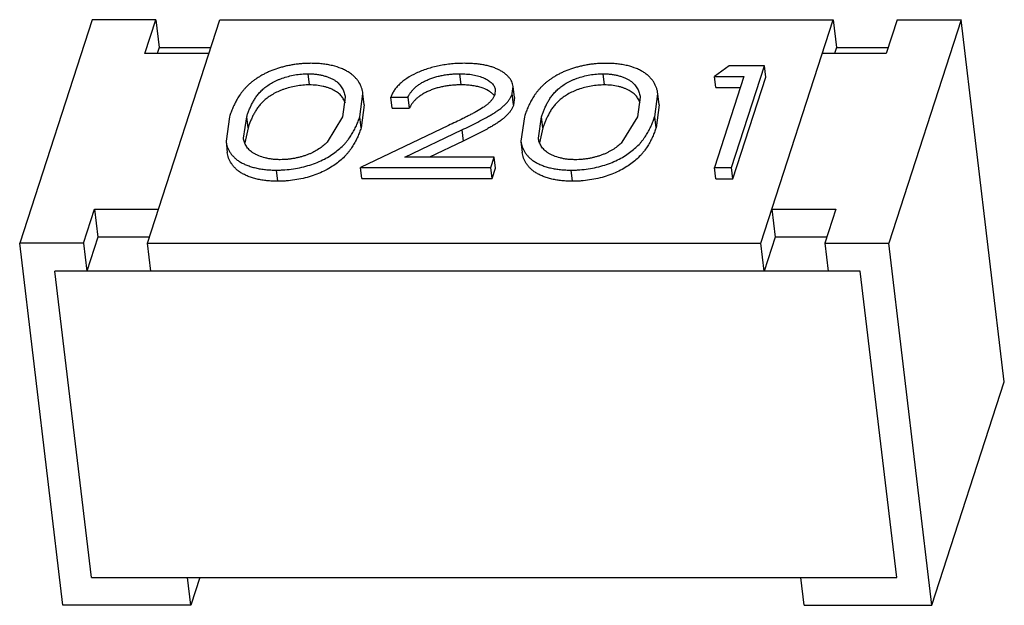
# Model space of a CAD drawing. Header units: millimetres. Extents: x -117 to 182, y -33 to 89.
# Tile 11 of 135: x -106.436 to -105.68, y -6.846 to -6.397. Entities that reach past the tile are written whole.
import ezdxf

# ---------------------------------------------------------------- set-up
doc = ezdxf.new("R2010")
doc.units = ezdxf.units.MM
doc.header["$LTSCALE"] = 1.21
doc.header["$MEASUREMENT"] = 0
doc.layers.get('0').update_dxf_attribs({"linetype": 'CONTINUOUS'})

msp = doc.modelspace()

# ---------------------------------------------------------------- linework, layer by layer
at = {"color": 7, "linetype": 'Continuous'}
for p, q in [((-106.38018, -6.39669), (-106.43569, -6.56808)), ((-106.33116, -6.3967), (-106.38018, -6.39669)), ((-106.33957, -6.42266), (-106.33116, -6.3967)), ((-106.33764, -6.56809), (-106.28214, -6.3967)), ((-106.33116, -6.3967), (-106.3286, -6.41806)), ((-106.28214, -6.3967), (-105.81152, -6.39672)), ((-105.86703, -6.56811), (-105.81152, -6.39672)), ((-105.81152, -6.39672), (-105.80897, -6.41808)), ((-105.7625, -6.39672), (-105.77091, -6.42269)), ((-105.71348, -6.39672), (-105.76898, -6.56811)), ((-105.7625, -6.39672), (-105.71348, -6.39672)), ((-105.68027, -6.67445), (-105.71348, -6.39672)), ((-106.3286, -6.41806), (-106.3301, -6.42266)), ((-106.3286, -6.41806), (-106.28905, -6.41806)), ((-105.80897, -6.41808), (-105.81046, -6.42269)), ((-105.80897, -6.41808), (-105.76942, -6.41808)), ((-106.29055, -6.42267), (-106.33957, -6.42266)), ((-105.77091, -6.42269), (-105.81993, -6.42269)), ((-105.89143, -6.43217), (-105.90265, -6.44016)), ((-105.86424, -6.43217), (-105.89143, -6.43217)), ((-105.88947, -6.51007), (-105.86424, -6.43217)), ((-105.86322, -6.44071), (-105.86424, -6.43217)), ((-106.21338, -6.44669), (-106.2144, -6.43815)), ((-106.09692, -6.4467), (-106.09795, -6.43815)), ((-105.98713, -6.4467), (-105.98815, -6.43816)), ((-105.88003, -6.44016), (-105.90267, -6.51007)), ((-105.90265, -6.44016), (-105.88003, -6.44016)), ((-105.90163, -6.4487), (-105.90265, -6.44016)), ((-105.88845, -6.51862), (-105.86322, -6.44071)), ((-106.07077, -6.45037), (-106.07116, -6.45395)), ((-106.05775, -6.45332), (-106.05713, -6.44783)), ((-106.05611, -6.45638), (-106.05713, -6.44783)), ((-105.90163, -6.4487), (-105.88279, -6.4487)), ((-106.1859, -6.45622), (-106.18796, -6.47111)), ((-106.17477, -6.47114), (-106.17232, -6.45345)), ((-106.1713, -6.46199), (-106.17232, -6.45344)), ((-106.15105, -6.45613), (-106.13785, -6.45613)), ((-106.15003, -6.46467), (-106.15105, -6.45613)), ((-106.13785, -6.45613), (-106.13683, -6.46467)), ((-106.05673, -6.46187), (-106.05775, -6.45332)), ((-106.05611, -6.45638), (-106.05673, -6.46187)), ((-105.95964, -6.45623), (-105.9617, -6.47112)), ((-105.94851, -6.47115), (-105.94606, -6.45346)), ((-105.94504, -6.462), (-105.94606, -6.45345)), ((-106.1713, -6.46199), (-106.17375, -6.47969)), ((-106.15003, -6.46467), (-106.13683, -6.46467)), ((-105.94504, -6.462), (-105.94749, -6.4797)), ((-106.2747, -6.47114), (-106.2774, -6.48997)), ((-106.26402, -6.48755), (-106.26149, -6.47111)), ((-106.26047, -6.47965), (-106.26149, -6.47111)), ((-106.18796, -6.47111), (-106.19987, -6.49069)), ((-106.17375, -6.47969), (-106.17477, -6.47114)), ((-106.04844, -6.47115), (-106.05115, -6.48998)), ((-106.03776, -6.48756), (-106.03523, -6.47112)), ((-106.03421, -6.47966), (-106.03523, -6.47112)), ((-105.9617, -6.47112), (-105.97361, -6.4907)), ((-105.94749, -6.4797), (-105.94851, -6.47115)), ((-106.26047, -6.47965), (-106.26304, -6.49123)), ((-106.1067, -6.47782), (-106.17418, -6.51006)), ((-106.14009, -6.50207), (-106.09656, -6.48127)), ((-106.09656, -6.48127), (-106.09554, -6.48982)), ((-106.03421, -6.47966), (-106.03678, -6.49123)), ((-106.2774, -6.48998), (-106.27638, -6.49852)), ((-106.09554, -6.48982), (-106.12119, -6.50207)), ((-106.05115, -6.48999), (-106.05013, -6.49853)), ((-106.07166, -6.50208), (-106.14009, -6.50207)), ((-106.07425, -6.51007), (-106.07166, -6.50208)), ((-106.07064, -6.51062), (-106.07166, -6.50208)), ((-106.17418, -6.51006), (-106.07425, -6.51007)), ((-106.17315, -6.51861), (-106.17418, -6.51006)), ((-106.07322, -6.51861), (-106.07425, -6.51007)), ((-106.07322, -6.51861), (-106.07064, -6.51062)), ((-105.90267, -6.51007), (-105.88947, -6.51007)), ((-105.90165, -6.51862), (-105.90267, -6.51007)), ((-105.88845, -6.51862), (-105.88947, -6.51007)), ((-106.23776, -6.5206), (-106.23878, -6.51206)), ((-106.17315, -6.51861), (-106.07322, -6.51861)), ((-106.0115, -6.52061), (-106.01252, -6.51207)), ((-105.90165, -6.51862), (-105.88845, -6.51862)), ((-106.38666, -6.56809), (-106.37825, -6.54212)), ((-106.37825, -6.54212), (-106.32923, -6.54212)), ((-106.37825, -6.54212), (-106.3757, -6.56348)), ((-105.85862, -6.54214), (-105.8096, -6.54214)), ((-105.85862, -6.54214), (-105.85606, -6.5635)), ((-105.8096, -6.54214), (-105.81801, -6.56811)), ((-106.3757, -6.56348), (-106.38411, -6.58945)), ((-106.33615, -6.56348), (-106.3757, -6.56348)), ((-105.85606, -6.5635), (-105.86447, -6.58947)), ((-105.81651, -6.5635), (-105.85606, -6.5635)), ((-106.38666, -6.56809), (-106.43569, -6.56808)), ((-106.40248, -6.84581), (-106.43569, -6.56808)), ((-106.38666, -6.56809), (-106.38411, -6.58945)), ((-106.33764, -6.56809), (-105.86703, -6.56811)), ((-106.33509, -6.58945), (-106.33764, -6.56809)), ((-105.86447, -6.58947), (-105.86703, -6.56811)), ((-105.81801, -6.56811), (-105.76898, -6.56811)), ((-105.81801, -6.56811), (-105.81545, -6.58947)), ((-105.73578, -6.84584), (-105.76898, -6.56811)), ((-105.79094, -6.58947), (-106.40862, -6.58945)), ((-106.38052, -6.82445), (-106.40862, -6.58945)), ((-105.76284, -6.82448), (-105.79094, -6.58947)), ((-105.73578, -6.84584), (-105.68027, -6.67445)), ((-106.38052, -6.82445), (-105.76284, -6.82448)), ((-106.30443, -6.84582), (-106.30699, -6.82445)), ((-106.29751, -6.82445), (-106.30443, -6.84582)), ((-105.83382, -6.84584), (-105.83638, -6.82447)), ((-106.30443, -6.84582), (-106.40248, -6.84581)), ((-105.83382, -6.84584), (-105.73578, -6.84584))]:
    msp.add_line(p, q, dxfattribs=at)
msp.add_arc((-106.08041, -6.46218), 0.01148, 39.90326, 41.02226, dxfattribs=at)
for points, knots in [([(-106.21226, -6.43016), (-106.21334, -6.43017), (-106.21551, -6.43018), (-106.21876, -6.43037), (-106.22203, -6.43067), (-106.22528, -6.43112), (-106.2285, -6.43167), (-106.23167, -6.43236), (-106.23477, -6.43317), (-106.23875, -6.43435), (-106.24258, -6.43576), (-106.24621, -6.43737), (-106.24874, -6.43866), (-106.25114, -6.44001), (-106.25339, -6.44144), (-106.25552, -6.44289), (-106.25751, -6.44441), (-106.25935, -6.44596), (-106.26106, -6.44754), (-106.26264, -6.44916), (-106.26408, -6.4508), (-106.26541, -6.45246), (-106.26702, -6.45465), (-106.26876, -6.45746), (-106.27059, -6.46087), (-106.27218, -6.46427), (-106.27355, -6.46769), (-106.27432, -6.47), (-106.2747, -6.47114)], [0, 0, 0, 0, 0.040189, 0.08073, 0.121483, 0.162246, 0.202878, 0.243156, 0.282922, 0.322109, 0.398032, 0.434481, 0.469738, 0.503906, 0.536925, 0.569002, 0.599953, 0.629854, 0.6588, 0.686766, 0.71382, 0.740133, 0.765796, 0.815192, 0.862993, 0.909602, 0.955186, 1, 1, 1, 1]), ([(-106.17232, -6.45345), (-106.17241, -6.45269), (-106.17261, -6.45156), (-106.173, -6.45009), (-106.1737, -6.44784), (-106.1748, -6.4457), (-106.1761, -6.44367), (-106.17686, -6.44266), (-106.17769, -6.44167), (-106.17858, -6.4407), (-106.17956, -6.43975), (-106.18101, -6.43852), (-106.18302, -6.43705), (-106.18575, -6.43548), (-106.18995, -6.43358), (-106.19462, -6.43211), (-106.19965, -6.43111), (-106.20371, -6.43054), (-106.20794, -6.43021), (-106.21081, -6.43017), (-106.21226, -6.43016)], [0, 0, 0, 0, 0.045077, 0.067758, 0.090577, 0.184398, 0.208732, 0.233643, 0.259159, 0.285241, 0.312059, 0.339781, 0.397789, 0.459791, 0.526122, 0.670751, 0.748865, 0.83006, 0.914004, 1, 1, 1, 1]), ([(-106.09468, -6.43016), (-106.09628, -6.43018), (-106.0995, -6.43022), (-106.10434, -6.43056), (-106.10916, -6.43115), (-106.11393, -6.43197), (-106.11857, -6.43308), (-106.12306, -6.4344), (-106.12733, -6.43594), (-106.13258, -6.43822), (-106.13741, -6.4408), (-106.14162, -6.44383), (-106.1443, -6.44614), (-106.1466, -6.44853), (-106.14846, -6.45102), (-106.14997, -6.45353), (-106.1507, -6.45528), (-106.15105, -6.45613)], [0, 0, 0, 0, 0.073513, 0.147752, 0.222251, 0.296441, 0.369618, 0.441294, 0.510895, 0.577972, 0.703652, 0.761316, 0.815443, 0.86603, 0.913238, 0.957731, 1, 1, 1, 1]), ([(-106.05713, -6.44783), (-106.05728, -6.44655), (-106.05782, -6.4446), (-106.05923, -6.44229), (-106.06058, -6.44061), (-106.06219, -6.43899), (-106.06409, -6.4375), (-106.06621, -6.43608), (-106.0686, -6.4348), (-106.07126, -6.43369), (-106.07412, -6.43269), (-106.0772, -6.43185), (-106.08047, -6.43121), (-106.08388, -6.43074), (-106.08741, -6.43039), (-106.09102, -6.43021), (-106.09346, -6.43018), (-106.09468, -6.43016)], [0, 0, 0, 0, 0.086581, 0.132393, 0.180505, 0.231229, 0.285065, 0.341865, 0.402288, 0.46675, 0.534517, 0.605712, 0.68034, 0.757633, 0.836921, 0.917872, 1, 1, 1, 1]), ([(-105.986, -6.43017), (-105.98708, -6.43018), (-105.98925, -6.43019), (-105.99251, -6.43038), (-105.99577, -6.43068), (-105.99902, -6.43113), (-106.00224, -6.43168), (-106.00541, -6.43237), (-106.00851, -6.43318), (-106.0125, -6.43436), (-106.01633, -6.43576), (-106.01995, -6.43738), (-106.02248, -6.43867), (-106.02488, -6.44002), (-106.02713, -6.44145), (-106.02926, -6.4429), (-106.03125, -6.44442), (-106.03309, -6.44597), (-106.03481, -6.44755), (-106.03638, -6.44917), (-106.03782, -6.45081), (-106.03915, -6.45247), (-106.04076, -6.45466), (-106.0425, -6.45747), (-106.04433, -6.46087), (-106.04592, -6.46428), (-106.04729, -6.4677), (-106.04806, -6.47), (-106.04844, -6.47115)], [0, 0, 0, 0, 0.040189, 0.08073, 0.121483, 0.162246, 0.202878, 0.243156, 0.282922, 0.322109, 0.398032, 0.434481, 0.469738, 0.503906, 0.536925, 0.569002, 0.599953, 0.629854, 0.6588, 0.686766, 0.71382, 0.740133, 0.765796, 0.815192, 0.862993, 0.909602, 0.955186, 1, 1, 1, 1]), ([(-105.94606, -6.45346), (-105.94615, -6.4527), (-105.94635, -6.45157), (-105.94675, -6.4501), (-105.94745, -6.44785), (-105.94854, -6.44571), (-105.94984, -6.44368), (-105.9506, -6.44267), (-105.95143, -6.44168), (-105.95232, -6.44071), (-105.9533, -6.43976), (-105.95475, -6.43853), (-105.95677, -6.43706), (-105.95949, -6.43549), (-105.96369, -6.43359), (-105.96836, -6.43212), (-105.97339, -6.43112), (-105.97746, -6.43055), (-105.98168, -6.43022), (-105.98455, -6.43018), (-105.986, -6.43017)], [0, 0, 0, 0, 0.045077, 0.067758, 0.090577, 0.184398, 0.208732, 0.233643, 0.259159, 0.285241, 0.312059, 0.339781, 0.397789, 0.459791, 0.526122, 0.670751, 0.748865, 0.83006, 0.914004, 1, 1, 1, 1]), ([(-106.26149, -6.47111), (-106.2612, -6.47021), (-106.26061, -6.46841), (-106.25955, -6.46574), (-106.25838, -6.46306), (-106.25727, -6.46085), (-106.2563, -6.45909), (-106.25526, -6.45729), (-106.25404, -6.45555), (-106.25271, -6.45382), (-106.25119, -6.45207), (-106.24899, -6.44996), (-106.24599, -6.44754), (-106.24252, -6.4453), (-106.23931, -6.44362), (-106.23652, -6.44241), (-106.23349, -6.4413), (-106.22953, -6.4401), (-106.2246, -6.43897), (-106.21953, -6.43829), (-106.21611, -6.43819), (-106.2144, -6.43815)], [0, 0, 0, 0, 0.045455, 0.091658, 0.138586, 0.186532, 0.210922, 0.235661, 0.286968, 0.313484, 0.340846, 0.398664, 0.460461, 0.526818, 0.597852, 0.635194, 0.673738, 0.753185, 0.834869, 0.917744, 1, 1, 1, 1]), ([(-106.2144, -6.43815), (-106.21332, -6.43818), (-106.21119, -6.43824), (-106.20806, -6.43849), (-106.20507, -6.43898), (-106.20226, -6.43966), (-106.19965, -6.44049), (-106.19722, -6.44143), (-106.19502, -6.44251), (-106.19309, -6.44375), (-106.19142, -6.44508), (-106.18962, -6.44697), (-106.18821, -6.44905), (-106.18717, -6.45122), (-106.18659, -6.45286), (-106.18618, -6.45453), (-106.18597, -6.45565), (-106.1859, -6.45622)], [0, 0, 0, 0, 0.087152, 0.172246, 0.253893, 0.331428, 0.405358, 0.475649, 0.541627, 0.602917, 0.660181, 0.713757, 0.813601, 0.861297, 0.907974, 0.954111, 1, 1, 1, 1]), ([(-106.13785, -6.45613), (-106.13756, -6.45554), (-106.13694, -6.45432), (-106.13579, -6.45257), (-106.13443, -6.45084), (-106.13282, -6.44915), (-106.13094, -6.44753), (-106.12879, -6.44599), (-106.12641, -6.44453), (-106.12376, -6.44321), (-106.12091, -6.44203), (-106.1179, -6.44096), (-106.11473, -6.44006), (-106.11145, -6.43935), (-106.1081, -6.4388), (-106.10471, -6.43841), (-106.10132, -6.4382), (-106.09907, -6.43817), (-106.09795, -6.43815)], [0, 0, 0, 0, 0.043319, 0.088625, 0.136267, 0.186698, 0.240621, 0.29795, 0.358657, 0.422948, 0.490243, 0.55987, 0.631558, 0.704763, 0.778745, 0.852927, 0.926787, 1, 1, 1, 1]), ([(-106.09795, -6.43815), (-106.09708, -6.43816), (-106.09537, -6.43819), (-106.09201, -6.43837), (-106.088, -6.43884), (-106.08418, -6.4397), (-106.08138, -6.44062), (-106.07947, -6.4414), (-106.07772, -6.44227), (-106.07612, -6.44321), (-106.07469, -6.44423), (-106.07346, -6.44533), (-106.0724, -6.44649), (-106.07157, -6.44772), (-106.07102, -6.44902), (-106.07083, -6.44992), (-106.07077, -6.45037)], [0, 0, 0, 0, 0.081217, 0.161277, 0.315972, 0.460632, 0.528431, 0.592771, 0.653951, 0.712114, 0.767031, 0.818726, 0.867599, 0.913653, 0.957406, 1, 1, 1, 1]), ([(-106.03523, -6.47112), (-106.03494, -6.47022), (-106.03435, -6.46842), (-106.03329, -6.46575), (-106.03213, -6.46307), (-106.03102, -6.46086), (-106.03005, -6.4591), (-106.029, -6.4573), (-106.02778, -6.45556), (-106.02645, -6.45383), (-106.02494, -6.45208), (-106.02274, -6.44997), (-106.01973, -6.44755), (-106.01626, -6.44531), (-106.01305, -6.44363), (-106.01026, -6.44242), (-106.00724, -6.44131), (-106.00328, -6.4401), (-105.99835, -6.43898), (-105.99327, -6.4383), (-105.98985, -6.4382), (-105.98815, -6.43816)], [0, 0, 0, 0, 0.045455, 0.091658, 0.138586, 0.186532, 0.210922, 0.235661, 0.286968, 0.313484, 0.340846, 0.398664, 0.460461, 0.526818, 0.597852, 0.635194, 0.673738, 0.753185, 0.834869, 0.917744, 1, 1, 1, 1]), ([(-105.98815, -6.43816), (-105.98707, -6.43819), (-105.98494, -6.43825), (-105.9818, -6.4385), (-105.97881, -6.43898), (-105.97601, -6.43967), (-105.97339, -6.4405), (-105.97096, -6.44144), (-105.96876, -6.44252), (-105.96684, -6.44376), (-105.96517, -6.44509), (-105.96336, -6.44698), (-105.96196, -6.44906), (-105.96091, -6.45123), (-105.96033, -6.45287), (-105.95992, -6.45454), (-105.95971, -6.45566), (-105.95964, -6.45623)], [0, 0, 0, 0, 0.087152, 0.172246, 0.253893, 0.331428, 0.405358, 0.475649, 0.541627, 0.602917, 0.660181, 0.713757, 0.813601, 0.861297, 0.907974, 0.954111, 1, 1, 1, 1]), ([(-106.21338, -6.44669), (-106.21508, -6.44674), (-106.21851, -6.44684), (-106.22358, -6.44751), (-106.22851, -6.44864), (-106.23247, -6.44984), (-106.23549, -6.45095), (-106.23829, -6.45216), (-106.2415, -6.45384), (-106.24497, -6.45609), (-106.24797, -6.45851), (-106.25017, -6.46062), (-106.25168, -6.46237), (-106.25301, -6.46409), (-106.25424, -6.46584), (-106.25528, -6.46763), (-106.25625, -6.4694), (-106.25736, -6.4716), (-106.25852, -6.47428), (-106.25959, -6.47695), (-106.26018, -6.47876), (-106.26047, -6.47965)], [0, 0, 0, 0, 0.082256, 0.165131, 0.246815, 0.326262, 0.364806, 0.402148, 0.473182, 0.539539, 0.601336, 0.659154, 0.686516, 0.713032, 0.764339, 0.789078, 0.813468, 0.861414, 0.908342, 0.954545, 1, 1, 1, 1]), ([(-106.1858, -6.46078), (-106.18612, -6.45983), (-106.18697, -6.45795), (-106.18874, -6.4553), (-106.19074, -6.45329), (-106.19271, -6.45187), (-106.1944, -6.45084), (-106.1963, -6.44994), (-106.19836, -6.44913), (-106.20056, -6.44842), (-106.20373, -6.44756), (-106.20803, -6.44685), (-106.21156, -6.44674), (-106.21338, -6.44669)], [0, 0, 0, 0, 0.090604, 0.18584, 0.289225, 0.345655, 0.405347, 0.469001, 0.536107, 0.606209, 0.679137, 0.834658, 1, 1, 1, 1]), ([(-106.09692, -6.4467), (-106.09805, -6.44671), (-106.1003, -6.44674), (-106.10369, -6.44696), (-106.10707, -6.44735), (-106.11043, -6.44789), (-106.11371, -6.44861), (-106.11687, -6.44951), (-106.11989, -6.45057), (-106.12274, -6.45176), (-106.12538, -6.45308), (-106.12777, -6.45454), (-106.12991, -6.45608), (-106.1318, -6.45769), (-106.13341, -6.45939), (-106.13477, -6.46112), (-106.13592, -6.46287), (-106.13653, -6.46408), (-106.13683, -6.46467)], [0, 0, 0, 0, 0.073213, 0.147073, 0.221255, 0.295237, 0.368442, 0.44013, 0.509757, 0.577052, 0.641343, 0.70205, 0.759379, 0.813302, 0.863733, 0.911375, 0.956681, 1, 1, 1, 1]), ([(-106.07175, -6.45464), (-106.07231, -6.454), (-106.07362, -6.45276), (-106.07687, -6.45058), (-106.0808, -6.44889), (-106.08523, -6.44775), (-106.08896, -6.44713), (-106.09289, -6.44677), (-106.09557, -6.44672), (-106.09692, -6.4467)], [0, 0, 0, 0, 0.094232, 0.197707, 0.432095, 0.56376, 0.703504, 0.84962, 1, 1, 1, 1]), ([(-105.98713, -6.4467), (-105.98883, -6.44675), (-105.99225, -6.44685), (-105.99733, -6.44752), (-106.00226, -6.44865), (-106.00622, -6.44985), (-106.00924, -6.45096), (-106.01203, -6.45217), (-106.01524, -6.45385), (-106.01871, -6.4561), (-106.02171, -6.45851), (-106.02391, -6.46063), (-106.02543, -6.46238), (-106.02676, -6.4641), (-106.02798, -6.46584), (-106.02903, -6.46764), (-106.02999, -6.46941), (-106.03111, -6.47161), (-106.03227, -6.47429), (-106.03333, -6.47696), (-106.03392, -6.47877), (-106.03421, -6.47966)], [0, 0, 0, 0, 0.082256, 0.165131, 0.246815, 0.326262, 0.364806, 0.402148, 0.473182, 0.539539, 0.601336, 0.659154, 0.686516, 0.713032, 0.764339, 0.789078, 0.813468, 0.861414, 0.908342, 0.954545, 1, 1, 1, 1]), ([(-105.95954, -6.46078), (-105.95986, -6.45984), (-105.96071, -6.45796), (-105.96249, -6.4553), (-105.96448, -6.4533), (-105.96645, -6.45188), (-105.96814, -6.45085), (-105.97004, -6.44995), (-105.9721, -6.44914), (-105.9743, -6.44842), (-105.97748, -6.44757), (-105.98177, -6.44686), (-105.98531, -6.44675), (-105.98713, -6.4467)], [0, 0, 0, 0, 0.090604, 0.18584, 0.289225, 0.345655, 0.405347, 0.469001, 0.536107, 0.606209, 0.679137, 0.834658, 1, 1, 1, 1]), ([(-106.07116, -6.45395), (-106.0714, -6.45455), (-106.07176, -6.45547), (-106.07239, -6.45666), (-106.07317, -6.45787), (-106.07438, -6.45934), (-106.07609, -6.46102), (-106.07807, -6.46265), (-106.08107, -6.46473), (-106.08434, -6.46665), (-106.08774, -6.46848), (-106.09036, -6.46988), (-106.09302, -6.47123), (-106.09662, -6.47302), (-106.10118, -6.47523), (-106.10485, -6.47696), (-106.1067, -6.47782)], [0, 0, 0, 0, 0.044688, 0.06783, 0.091975, 0.143268, 0.198253, 0.256789, 0.318681, 0.449095, 0.516336, 0.584033, 0.652506, 0.721413, 0.86019, 1, 1, 1, 1]), ([(-106.09656, -6.48127), (-106.09447, -6.48027), (-106.09031, -6.47828), (-106.08417, -6.47521), (-106.07917, -6.47255), (-106.07527, -6.47038), (-106.07246, -6.46872), (-106.06977, -6.46701), (-106.06722, -6.46525), (-106.06492, -6.46341), (-106.06289, -6.46149), (-106.06114, -6.45951), (-106.0599, -6.45781), (-106.05909, -6.45643), (-106.05843, -6.45506), (-106.05802, -6.45401), (-106.05775, -6.45332)], [0, 0, 0, 0, 0.142132, 0.282784, 0.421165, 0.489292, 0.556181, 0.621606, 0.685028, 0.745467, 0.802488, 0.856294, 0.90706, 0.931174, 0.954505, 1, 1, 1, 1]), ([(-106.05673, -6.46187), (-106.057, -6.46256), (-106.05741, -6.46361), (-106.05807, -6.46497), (-106.05888, -6.46636), (-106.06012, -6.46805), (-106.06186, -6.47003), (-106.0639, -6.47196), (-106.0662, -6.4738), (-106.06874, -6.47555), (-106.07144, -6.47726), (-106.07425, -6.47893), (-106.07815, -6.4811), (-106.08315, -6.48375), (-106.08929, -6.48682), (-106.09345, -6.48882), (-106.09554, -6.48982)], [0, 0, 0, 0, 0.045495, 0.068826, 0.09294, 0.143706, 0.197512, 0.254533, 0.314972, 0.378394, 0.443819, 0.510708, 0.578835, 0.717216, 0.857868, 1, 1, 1, 1]), ([(-106.23878, -6.51206), (-106.2377, -6.51205), (-106.23551, -6.51203), (-106.23114, -6.51177), (-106.22356, -6.51094), (-106.21326, -6.50855), (-106.20377, -6.50476), (-106.19723, -6.50097), (-106.193, -6.49799), (-106.18926, -6.49487), (-106.18651, -6.49215), (-106.18462, -6.48989), (-106.1829, -6.48769), (-106.18097, -6.48491), (-106.17905, -6.48147), (-106.17736, -6.47805), (-106.17597, -6.4746), (-106.17517, -6.47229), (-106.17477, -6.47114)], [0, 0, 0, 0, 0.039892, 0.080153, 0.161064, 0.319799, 0.467018, 0.534334, 0.597451, 0.656969, 0.71287, 0.739389, 0.765308, 0.815404, 0.863362, 0.909991, 0.955368, 1, 1, 1, 1]), ([(-106.01252, -6.51207), (-106.01144, -6.51206), (-106.00926, -6.51204), (-106.00488, -6.51178), (-105.9973, -6.51095), (-105.987, -6.50856), (-105.97752, -6.50477), (-105.97097, -6.50098), (-105.96674, -6.498), (-105.963, -6.49488), (-105.96025, -6.49216), (-105.95836, -6.4899), (-105.95664, -6.4877), (-105.95472, -6.48492), (-105.9528, -6.48148), (-105.95111, -6.47806), (-105.94971, -6.47461), (-105.94891, -6.4723), (-105.94851, -6.47115)], [0, 0, 0, 0, 0.039892, 0.080153, 0.161064, 0.319799, 0.467018, 0.534334, 0.597451, 0.656969, 0.71287, 0.739389, 0.765308, 0.815404, 0.863362, 0.909991, 0.955368, 1, 1, 1, 1]), ([(-106.17375, -6.47969), (-106.17415, -6.48083), (-106.17495, -6.48315), (-106.17634, -6.4866), (-106.17803, -6.49002), (-106.17995, -6.49346), (-106.18188, -6.49624), (-106.18359, -6.49843), (-106.18548, -6.5007), (-106.18824, -6.50342), (-106.19198, -6.50653), (-106.1962, -6.50952), (-106.20275, -6.51331), (-106.21224, -6.5171), (-106.22254, -6.51949), (-106.23011, -6.52031), (-106.23449, -6.52058), (-106.23667, -6.52059), (-106.23776, -6.5206)], [0, 0, 0, 0, 0.044632, 0.090009, 0.136638, 0.184596, 0.234692, 0.260611, 0.28713, 0.343031, 0.402549, 0.465666, 0.532982, 0.680201, 0.838936, 0.919847, 0.960108, 1, 1, 1, 1]), ([(-105.94749, -6.4797), (-105.94789, -6.48084), (-105.94869, -6.48316), (-105.95008, -6.48661), (-105.95177, -6.49003), (-105.9537, -6.49347), (-105.95562, -6.49625), (-105.95734, -6.49844), (-105.95923, -6.50071), (-105.96198, -6.50343), (-105.96572, -6.50654), (-105.96995, -6.50953), (-105.9765, -6.51332), (-105.98598, -6.5171), (-105.99628, -6.5195), (-106.00386, -6.52032), (-106.00824, -6.52059), (-106.01042, -6.5206), (-106.0115, -6.52061)], [0, 0, 0, 0, 0.044632, 0.090009, 0.136638, 0.184596, 0.234692, 0.260611, 0.28713, 0.343031, 0.402549, 0.465666, 0.532982, 0.680201, 0.838936, 0.919847, 0.960108, 1, 1, 1, 1]), ([(-106.23575, -6.50407), (-106.23677, -6.50404), (-106.23879, -6.50399), (-106.24176, -6.50376), (-106.24461, -6.50332), (-106.24812, -6.50255), (-106.2514, -6.5015), (-106.25436, -6.50016), (-106.25633, -6.49908), (-106.25804, -6.49786), (-106.25953, -6.49657), (-106.2608, -6.49519), (-106.26181, -6.49373), (-106.26265, -6.49224), (-106.26352, -6.49022), (-106.26389, -6.48862), (-106.26402, -6.48755)], [0, 0, 0, 0, 0.085706, 0.169397, 0.250053, 0.327397, 0.471451, 0.5379, 0.600632, 0.659119, 0.714217, 0.766208, 0.81551, 0.863161, 0.909579, 1, 1, 1, 1]), ([(-106.0095, -6.50408), (-106.01052, -6.50405), (-106.01253, -6.504), (-106.0155, -6.50377), (-106.01835, -6.50333), (-106.02186, -6.50256), (-106.02514, -6.50151), (-106.02811, -6.50016), (-106.03007, -6.49909), (-106.03178, -6.49787), (-106.03328, -6.49658), (-106.03454, -6.4952), (-106.03555, -6.49374), (-106.03639, -6.49225), (-106.03727, -6.49023), (-106.03764, -6.48863), (-106.03776, -6.48756)], [0, 0, 0, 0, 0.085706, 0.169397, 0.250053, 0.327397, 0.471451, 0.5379, 0.600632, 0.659119, 0.714217, 0.766208, 0.81551, 0.863161, 0.909579, 1, 1, 1, 1]), ([(-106.2774, -6.48997), (-106.27732, -6.4907), (-106.27705, -6.49214), (-106.27621, -6.495), (-106.27482, -6.49775), (-106.27297, -6.50032), (-106.27126, -6.50217), (-106.26927, -6.50396), (-106.26694, -6.5056), (-106.26428, -6.50707), (-106.26131, -6.50837), (-106.25807, -6.50949), (-106.25458, -6.51046), (-106.25086, -6.51116), (-106.24696, -6.51169), (-106.24291, -6.51201), (-106.24017, -6.51204), (-106.23878, -6.51206)], [0, 0, 0, 0, 0.04488, 0.090188, 0.183779, 0.233124, 0.284919, 0.339452, 0.397607, 0.460134, 0.52677, 0.597394, 0.671581, 0.749738, 0.830771, 0.914378, 1, 1, 1, 1]), ([(-106.19987, -6.49069), (-106.20033, -6.49114), (-106.20126, -6.49206), (-106.20331, -6.49385), (-106.20621, -6.49599), (-106.20946, -6.49786), (-106.21231, -6.49924), (-106.21463, -6.50019), (-106.21706, -6.50105), (-106.21958, -6.50183), (-106.22218, -6.5025), (-106.22484, -6.50305), (-106.22755, -6.50351), (-106.23119, -6.50396), (-106.23393, -6.50403), (-106.23575, -6.50407)], [0, 0, 0, 0, 0.049188, 0.099929, 0.207526, 0.324075, 0.385617, 0.449528, 0.515294, 0.582551, 0.651028, 0.720472, 0.79058, 0.860786, 1, 1, 1, 1]), ([(-106.05115, -6.48998), (-106.05106, -6.49071), (-106.0508, -6.49215), (-106.04995, -6.49501), (-106.04857, -6.49776), (-106.04672, -6.50033), (-106.045, -6.50218), (-106.04301, -6.50397), (-106.04069, -6.50561), (-106.03802, -6.50707), (-106.03505, -6.50838), (-106.03181, -6.5095), (-106.02833, -6.51047), (-106.02461, -6.51117), (-106.0207, -6.5117), (-106.01666, -6.51202), (-106.01391, -6.51205), (-106.01252, -6.51207)], [0, 0, 0, 0, 0.04488, 0.090188, 0.183779, 0.233124, 0.284919, 0.339452, 0.397607, 0.460134, 0.52677, 0.597394, 0.671581, 0.749738, 0.830771, 0.914378, 1, 1, 1, 1]), ([(-105.97361, -6.4907), (-105.97407, -6.49115), (-105.97501, -6.49207), (-105.97705, -6.49386), (-105.97995, -6.496), (-105.9832, -6.49787), (-105.98605, -6.49925), (-105.98837, -6.5002), (-105.9908, -6.50106), (-105.99332, -6.50183), (-105.99592, -6.5025), (-105.99859, -6.50306), (-106.0013, -6.50352), (-106.00493, -6.50397), (-106.00767, -6.50404), (-106.0095, -6.50408)], [0, 0, 0, 0, 0.049188, 0.099929, 0.207526, 0.324075, 0.385617, 0.449528, 0.515294, 0.582551, 0.651028, 0.720472, 0.79058, 0.860786, 1, 1, 1, 1]), ([(-106.23776, -6.5206), (-106.23915, -6.52059), (-106.24189, -6.52056), (-106.24594, -6.52024), (-106.24984, -6.51971), (-106.25356, -6.51901), (-106.25705, -6.51804), (-106.26029, -6.51692), (-106.26326, -6.51561), (-106.26592, -6.51415), (-106.26825, -6.5125), (-106.27023, -6.51072), (-106.27195, -6.50886), (-106.2738, -6.5063), (-106.27519, -6.50355), (-106.27603, -6.50068), (-106.2763, -6.49924), (-106.27638, -6.49852)], [0, 0, 0, 0, 0.085622, 0.169229, 0.250262, 0.328419, 0.402606, 0.47323, 0.539866, 0.602393, 0.660548, 0.715081, 0.766876, 0.816221, 0.909812, 0.95512, 1, 1, 1, 1]), ([(-106.0115, -6.52061), (-106.01289, -6.5206), (-106.01564, -6.52057), (-106.01968, -6.52025), (-106.02358, -6.51972), (-106.02731, -6.51902), (-106.03079, -6.51805), (-106.03403, -6.51693), (-106.037, -6.51562), (-106.03967, -6.51416), (-106.04199, -6.51251), (-106.04398, -6.51073), (-106.04569, -6.50887), (-106.04754, -6.50631), (-106.04893, -6.50356), (-106.04978, -6.50069), (-106.05004, -6.49925), (-106.05013, -6.49853)], [0, 0, 0, 0, 0.085622, 0.169229, 0.250262, 0.328419, 0.402606, 0.47323, 0.539866, 0.602393, 0.660548, 0.715081, 0.766876, 0.816221, 0.909812, 0.95512, 1, 1, 1, 1])]:
    msp.add_open_spline(points, degree=3, knots=knots, dxfattribs=at)

doc.saveas('drawing.dxf')
